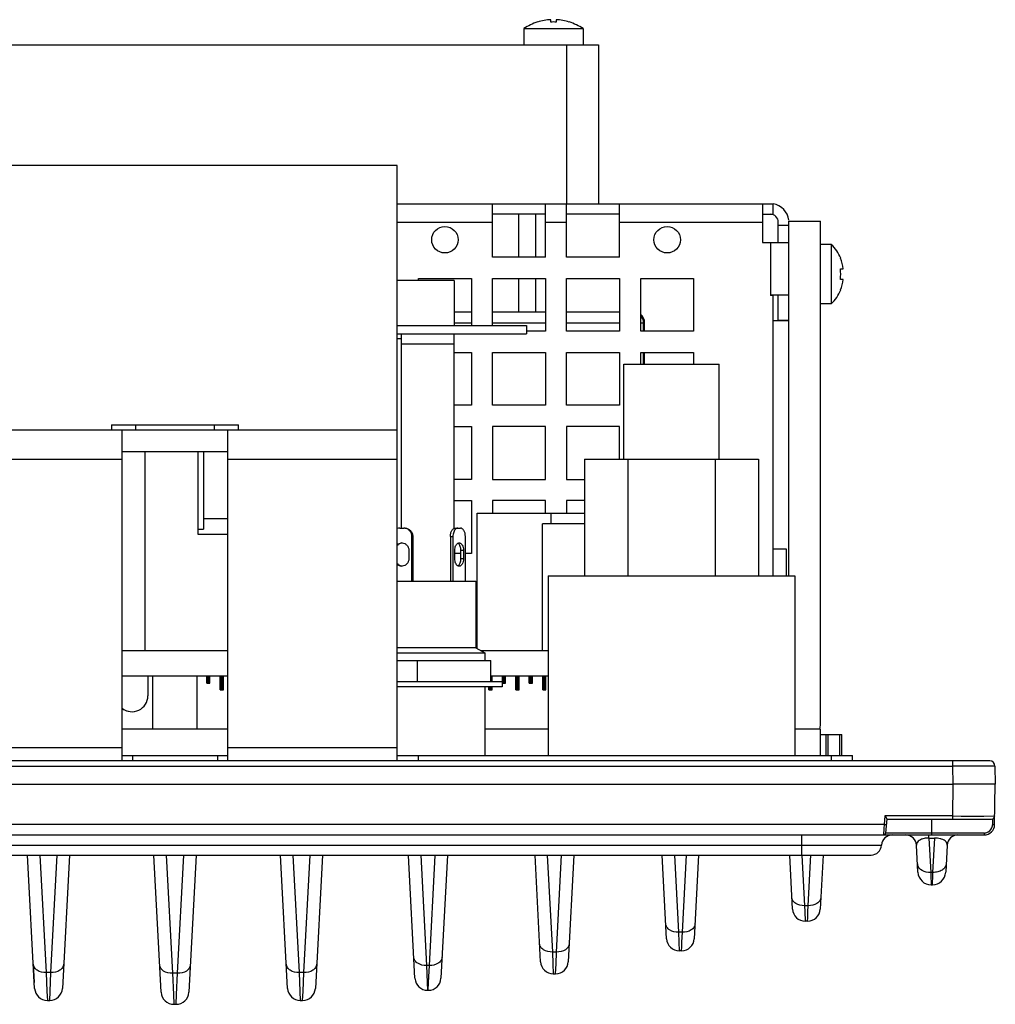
# Model space of a CAD drawing. Header units: millimetres. Extents: x 23 to 485, y 64 to 313.
# Tile 15 of 18: x 393 to 439, y 78 to 124. Entities that reach past the tile are written whole.
import ezdxf

# ---------------------------------------------------------------- set-up
doc = ezdxf.new("R2010")
doc.units = ezdxf.units.MM

msp = doc.modelspace()

# ---------------------------------------------------------------- linework, layer by layer
at = {"color": 7, "linetype": 'Continuous'}
for p, q in [((417.6653, 124.047), (417.6653, 124.0503)), ((418.2903, 124.047), (418.2903, 124.1592)), ((418.5403, 124.1592), (418.5403, 124.047)), ((419.1653, 124.0503), (419.1653, 124.047)), ((417.0153, 123.7367), (417.0153, 122.9655)), ((417.0153, 123.7367), (419.8153, 123.7367)), ((419.8153, 123.7367), (419.8153, 122.9655)), ((380.5403, 122.9655), (420.5403, 122.9655)), ((420.5403, 122.9655), (420.5403, 115.4655)), ((411.0403, 117.2637), (390.0403, 117.2637)), ((411.0403, 89.1387), (411.0403, 117.2637)), ((411.0403, 115.4655), (428.7903, 115.4655)), ((415.5401, 112.9387), (415.5401, 115.4655)), ((418.0401, 112.9387), (418.0401, 115.4655)), ((419.0401, 112.9387), (419.0401, 115.4655)), ((421.5401, 112.9387), (421.5401, 115.4655)), ((428.2903, 115.4655), (428.2903, 113.6387)), ((428.7903, 114.9655), (428.7903, 115.4655)), ((418.0401, 114.9655), (415.5401, 114.9655)), ((416.7818, 112.9387), (416.7818, 114.9655)), ((417.5819, 112.9387), (417.5819, 114.9655)), ((421.5401, 114.9655), (419.0401, 114.9655)), ((428.2903, 114.9655), (428.7903, 114.9655)), ((429.0403, 113.6387), (429.0403, 114.5905)), ((429.5403, 114.6387), (431.0403, 114.6387)), ((429.5403, 97.8887), (429.5403, 114.6387)), ((431.0403, 91.0137), (431.0403, 114.6387)), ((429.5403, 114.4387), (429.0403, 114.4387)), ((428.2903, 113.6387), (429.5403, 113.6387)), ((431.5403, 113.5387), (431.0403, 113.5387)), ((431.5403, 113.5387), (431.5403, 110.7387)), ((418.0401, 112.9387), (415.5401, 112.9387)), ((421.5401, 112.9387), (419.0401, 112.9387)), ((431.9713, 112.8887), (431.9889, 112.8887)), ((431.9713, 112.3887), (432.1077, 112.3887)), ((413.7313, 111.8387), (411.0403, 111.8387)), ((412.0401, 111.8387), (412.0401, 111.9387)), ((412.0401, 111.9387), (414.5401, 111.9387)), ((413.7313, 111.8387), (413.7313, 109.7137)), ((414.5401, 111.9387), (414.5401, 109.7137)), ((415.5401, 111.9387), (418.0401, 111.9387)), ((415.5401, 109.7137), (415.5401, 111.9387)), ((416.7818, 110.3387), (416.7818, 111.9387)), ((417.5819, 110.3387), (417.5819, 111.9387)), ((418.0401, 111.9387), (418.0401, 109.4387)), ((419.0401, 111.9387), (421.5401, 111.9387)), ((419.0401, 109.4387), (419.0401, 111.9387)), ((421.5401, 111.9387), (421.5401, 109.4387)), ((422.5401, 111.9387), (425.0401, 111.9387)), ((422.5401, 109.4387), (422.5401, 111.9387)), ((425.0401, 111.9387), (425.0401, 109.4387)), ((432.1077, 111.8887), (431.9713, 111.8887)), ((431.9713, 111.3887), (431.9889, 111.3887)), ((429.5403, 111.1387), (428.6653, 111.1387)), ((428.7903, 111.1337), (428.6653, 111.1337)), ((428.7903, 97.8887), (428.7903, 111.1337)), ((429.0403, 109.9387), (429.0403, 111.1387)), ((431.5403, 110.7387), (431.0403, 110.7387)), ((414.5401, 110.3387), (413.7313, 110.3387)), ((418.0401, 110.3387), (415.5401, 110.3387)), ((421.5401, 110.3387), (419.0401, 110.3387)), ((422.6758, 109.4387), (422.6758, 109.8387)), ((422.7258, 109.4387), (422.7258, 109.8387)), ((429.5403, 109.9387), (428.7903, 109.9387)), ((429.0403, 109.9655), (429.5403, 109.9655)), ((411.0403, 109.7137), (417.1403, 109.7137)), ((417.1403, 109.7137), (417.1403, 109.3137)), ((418.0401, 109.4387), (417.1403, 109.4387)), ((421.5401, 109.4387), (419.0401, 109.4387)), ((425.0401, 109.4387), (422.5401, 109.4387)), ((411.0403, 109.3137), (417.1403, 109.3137)), ((411.0403, 109.0887), (411.2313, 109.0887)), ((411.2313, 109.3137), (411.2313, 100.1387)), ((413.7313, 100.1387), (413.7313, 109.3137)), ((411.2313, 108.8387), (413.7313, 108.8387)), ((413.7313, 108.4387), (414.5401, 108.4387)), ((414.5401, 108.4387), (414.5401, 105.9387)), ((415.5401, 108.4387), (418.0401, 108.4387)), ((415.5401, 105.9387), (415.5401, 108.4387)), ((418.0401, 108.4387), (418.0401, 105.9387)), ((419.0401, 108.4387), (421.5401, 108.4387)), ((419.0401, 105.9387), (419.0401, 108.4387)), ((421.5401, 108.4387), (421.5401, 105.9387)), ((422.5401, 108.4387), (425.0401, 108.4387)), ((422.5401, 107.8887), (422.5401, 108.4387)), ((422.6758, 107.8887), (422.6758, 108.4387)), ((422.7258, 107.8887), (422.7258, 108.4387)), ((425.0401, 108.4387), (425.0401, 107.8887)), ((421.7421, 107.8887), (426.2421, 107.8887)), ((421.7421, 103.3887), (421.7421, 107.8887)), ((426.2421, 103.3887), (426.2421, 107.8887)), ((414.5401, 105.9387), (413.7313, 105.9387)), ((418.0401, 105.9387), (415.5401, 105.9387)), ((421.5401, 105.9387), (419.0401, 105.9387)), ((411.0403, 104.7637), (390.0403, 104.7637)), ((397.5405, 105.0137), (397.5405, 104.7637)), ((397.5405, 105.0137), (403.5401, 105.0137)), ((398.0403, 89.1387), (398.0403, 104.7637)), ((403.0403, 89.1387), (403.0403, 104.7637)), ((403.5401, 104.7637), (403.5401, 105.0137)), ((413.7313, 104.9387), (414.5401, 104.9387)), ((414.5401, 104.9387), (414.5401, 102.4387)), ((418.0401, 104.9375), (415.5401, 104.9375)), ((415.5401, 104.9375), (415.5401, 102.4375)), ((418.0401, 102.4375), (418.0401, 104.9375)), ((421.5401, 104.9386), (419.0401, 104.9375)), ((419.0401, 104.9375), (419.0401, 102.4375)), ((421.5401, 103.3887), (421.5401, 104.9386)), ((398.0403, 103.7637), (403.0403, 103.7637)), ((399.1313, 94.3387), (399.1313, 103.7637)), ((401.6313, 99.8387), (401.6313, 103.7637)), ((401.8813, 103.7637), (401.8813, 100.0887)), ((419.8772, 103.3887), (428.1069, 103.3887)), ((419.8772, 103.3887), (419.8772, 97.8887)), ((421.9295, 103.3887), (421.9295, 97.8887)), ((426.0547, 103.3887), (426.0547, 97.8887)), ((428.1069, 103.3887), (428.1069, 97.8887)), ((414.5401, 102.4387), (413.7313, 102.4387)), ((415.5401, 102.4375), (418.0401, 102.4375)), ((419.0401, 102.4375), (419.8772, 102.4375)), ((413.7313, 101.4386), (414.5401, 101.4386)), ((414.5401, 101.4386), (414.5401, 98.9386)), ((418.0401, 101.4375), (415.5401, 101.4375)), ((415.5401, 101.4375), (415.5401, 100.8387)), ((418.0401, 100.8387), (418.0401, 101.4375)), ((419.8772, 101.4375), (419.0401, 101.4375)), ((419.0401, 101.4375), (419.0401, 100.8387)), ((401.8813, 100.5887), (403.0403, 100.5887)), ((414.807, 100.8387), (419.8772, 100.8387)), ((414.807, 94.4525), (414.807, 100.8387)), ((418.307, 100.3387), (418.307, 100.8387)), ((401.6313, 100.0887), (401.8813, 100.0887)), ((411.1577, 100.1387), (411.348, 100.1387)), ((413.784, 100.1387), (414.0229, 100.1387)), ((419.8772, 100.3387), (417.8994, 100.3387)), ((417.8994, 94.3387), (417.8994, 100.3387)), ((403.0403, 99.8387), (401.6313, 99.8387)), ((411.7284, 97.6387), (411.7284, 99.7387)), ((411.7747, 99.7387), (411.7747, 97.6387)), ((413.5488, 99.7387), (413.5488, 97.6387)), ((413.6702, 99.7387), (413.6702, 97.6387)), ((414.258, 97.6387), (414.258, 99.7387)), ((428.7903, 99.1647), (429.4183, 99.1647)), ((429.4183, 99.1647), (429.4183, 97.8887)), ((411.5857, 99.0887), (411.5857, 98.6887)), ((413.7584, 98.6887), (413.7584, 99.0887)), ((414.0485, 98.9386), (413.7584, 98.9386)), ((414.0485, 98.6887), (414.0485, 99.0887)), ((414.1698, 99.0887), (414.1698, 98.6887)), ((414.5401, 98.9386), (414.258, 98.9386)), ((418.1671, 97.8887), (429.8171, 97.8887)), ((418.1671, 97.8887), (418.1671, 89.3887)), ((429.8171, 97.8887), (429.8171, 89.3887)), ((411.0403, 97.6387), (414.7522, 97.6387)), ((414.7522, 97.6387), (414.7522, 94.4841)), ((414.7522, 96.4387), (414.807, 96.4387)), ((414.7522, 94.4841), (411.0403, 94.4841)), ((414.7522, 94.4841), (415.1772, 94.2387)), ((403.0403, 94.3387), (398.0403, 94.3387)), ((411.0403, 94.2387), (415.1772, 94.2387)), ((418.1671, 94.3387), (415.004, 94.3387)), ((415.1772, 94.2387), (415.1772, 93.8887)), ((411.0403, 93.8887), (415.4663, 93.8887)), ((412.0022, 92.8887), (412.0022, 93.8887)), ((415.4663, 92.8887), (415.4663, 93.8887)), ((403.0403, 93.1387), (398.0403, 93.1387)), ((399.2583, 93.1387), (399.2583, 92.2137)), ((399.4928, 90.6387), (399.4928, 93.1387)), ((401.5878, 90.6387), (401.5878, 93.1387)), ((402.0371, 92.8147), (402.0371, 93.1387)), ((402.1006, 92.8147), (402.1006, 93.1387)), ((402.126, 92.8147), (402.126, 93.1387)), ((402.1895, 92.8147), (402.1895, 93.1387)), ((402.6721, 92.4972), (402.6721, 93.1387)), ((402.7356, 92.4972), (402.7356, 93.1387)), ((402.761, 92.4972), (402.761, 93.1387)), ((402.8245, 92.4972), (402.8245, 93.1387)), ((418.1671, 93.1387), (415.4663, 93.1387)), ((415.5245, 92.8887), (415.5245, 93.1387)), ((416.0071, 92.8147), (416.0071, 93.1387)), ((416.0706, 92.8147), (416.0706, 93.1387)), ((416.096, 92.8147), (416.096, 93.1387)), ((416.1595, 92.8147), (416.1595, 93.1387)), ((416.6421, 92.4972), (416.6421, 93.1387)), ((416.7056, 92.4972), (416.7056, 93.1387)), ((416.731, 92.4972), (416.731, 93.1387)), ((416.7945, 92.4972), (416.7945, 93.1387)), ((417.2771, 92.8147), (417.2771, 93.1387)), ((417.3406, 92.8147), (417.3406, 93.1387)), ((417.366, 92.8147), (417.366, 93.1387)), ((417.4295, 92.8147), (417.4295, 93.1387)), ((417.9121, 92.4972), (417.9121, 93.1387)), ((417.9756, 92.4972), (417.9756, 93.1387)), ((418.001, 92.4972), (418.001, 93.1387)), ((418.0645, 92.4972), (418.0645, 93.1387)), ((402.0371, 92.8147), (402.1895, 92.8147)), ((411.0403, 92.8887), (416.0022, 92.8887)), ((416.0022, 92.6387), (411.0403, 92.6387)), ((415.1772, 92.6387), (415.1772, 89.3887)), ((415.3721, 92.4972), (415.3721, 92.6387)), ((415.4356, 92.4972), (415.4356, 92.6387)), ((415.461, 92.4972), (415.461, 92.6387)), ((415.5245, 92.4972), (415.5245, 92.6387)), ((416.0022, 92.8887), (416.0022, 92.6387)), ((416.0071, 92.8147), (416.1595, 92.8147)), ((417.2771, 92.8147), (417.4295, 92.8147)), ((402.6721, 92.4972), (402.8245, 92.4972)), ((415.3721, 92.4972), (415.5245, 92.4972)), ((416.6421, 92.4972), (416.7945, 92.4972)), ((417.9121, 92.4972), (418.0645, 92.4972)), ((403.0403, 90.6387), (398.0403, 90.6387)), ((418.1671, 90.6387), (415.1772, 90.6387)), ((431.0403, 90.6387), (429.8171, 90.6387)), ((431.0403, 89.3887), (431.0403, 90.6387)), ((431.0403, 90.3887), (432.0403, 90.3887)), ((431.2903, 90.3887), (431.2903, 89.3887)), ((431.4001, 89.3887), (431.4001, 90.3887)), ((431.9305, 90.3887), (431.9305, 89.3887)), ((432.0403, 89.3887), (432.0403, 90.3887)), ((398.0403, 89.3887), (403.0403, 89.3887)), ((398.5403, 89.3887), (398.5403, 89.1387)), ((402.5403, 89.3887), (402.5403, 89.1387)), ((411.0403, 89.3887), (432.5403, 89.3887)), ((412.0403, 89.1387), (412.0403, 89.3887)), ((432.5403, 89.1387), (432.5403, 89.3887)), ((439.0254, 89.1387), (362.0552, 89.1387)), ((439.2754, 88.8931), (439.2903, 88.0387)), ((363.79, 88.0387), (437.2906, 88.0387)), ((439.2903, 88.0387), (437.2906, 88.0387)), ((439.257, 86.13), (439.2903, 88.0387)), ((437.2644, 86.5361), (437.6802, 86.5356)), ((437.6802, 86.5356), (438.7504, 86.535)), ((438.7504, 86.535), (439.253, 86.5358)), ((439.253, 86.5358), (439.2641, 86.5361)), ((434.166, 86.3965), (434.1077, 85.73)), ((434.1653, 86.3887), (439.1141, 86.3887)), ((362.3235, 85.6387), (434.0081, 85.6387)), ((434.022, 85.6387), (438.7571, 85.6387)), ((435.6343, 83.8769), (435.5668, 85.1649)), ((437.0138, 85.1649), (436.9463, 83.8769)), ((367.6622, 84.6887), (433.4184, 84.6887)), ((393.9105, 78.3889), (393.5802, 84.691)), ((395.5504, 84.691), (395.2201, 78.3889)), ((399.8855, 78.2073), (399.5457, 84.691)), ((401.5349, 84.691), (401.1951, 78.2073)), ((405.8605, 78.3889), (405.5302, 84.691)), ((407.5004, 84.691), (407.1701, 78.3889)), ((413.4093, 84.691), (413.1041, 78.868)), ((417.8105, 79.6497), (417.5463, 84.691)), ((419.3843, 84.691), (419.1201, 79.6497)), ((423.7605, 80.7349), (423.5532, 84.691)), ((425.2774, 84.691), (425.0701, 80.735)), ((429.7105, 82.1349), (429.5765, 84.691)), ((431.1541, 84.691), (431.0201, 82.1349)), ((411.8765, 78.868), (411.5726, 84.6663)), ((436.2373, 83.8704), (436.2415, 83.7525)), ((436.2415, 83.7525), (436.2584, 83.2846)), ((436.3222, 83.2846), (436.3391, 83.7525)), ((436.3391, 83.7525), (436.3433, 83.8704)), ((436.2584, 83.2846), (436.3222, 83.2846)), ((430.2805, 82.2986), (430.2917, 82.0185)), ((430.2917, 82.0185), (430.3097, 81.5663)), ((430.4269, 81.717), (430.4389, 82.0185)), ((430.4389, 82.0185), (430.4501, 82.2986)), ((430.4209, 81.5663), (430.3097, 81.5663)), ((430.4209, 81.5663), (430.4269, 81.717)), ((424.3228, 81.045), (424.3428, 80.5682)), ((424.4878, 80.5682), (424.5078, 81.045)), ((424.3428, 80.5682), (424.3597, 80.1664)), ((424.4785, 80.3472), (424.4878, 80.5682)), ((418.3652, 80.1063), (418.3893, 79.55)), ((418.5413, 79.55), (418.5654, 80.1063)), ((424.4709, 80.1664), (424.3597, 80.1664)), ((424.4709, 80.1664), (424.4785, 80.3472)), ((393.8959, 78.6675), (393.8506, 79.5312)), ((394.4498, 79.1384), (394.4905, 78.2418)), ((394.6401, 78.2418), (394.6808, 79.1384)), ((400.4171, 79.1032), (400.4631, 78.107)), ((400.6175, 78.107), (400.6635, 79.1032)), ((406.3998, 79.1384), (406.4405, 78.2418)), ((406.5901, 78.2418), (406.6308, 79.1384)), ((412.4235, 79.471), (412.459, 78.6741)), ((412.5216, 78.6741), (412.5571, 79.471)), ((418.3893, 79.55), (418.4097, 79.0811)), ((418.5209, 79.0811), (418.5413, 79.55)), ((412.459, 78.6741), (412.4757, 78.2994)), ((412.505, 78.2994), (412.5216, 78.6741)), ((418.4097, 79.0811), (418.5209, 79.0811)), ((394.4905, 78.2418), (394.5097, 77.8203)), ((394.6209, 77.8203), (394.6401, 78.2418)), ((406.4405, 78.2418), (406.4597, 77.8203)), ((406.5709, 77.8203), (406.5901, 78.2418)), ((412.4757, 78.2994), (412.505, 78.2994)), ((394.5097, 77.8203), (394.6209, 77.8203)), ((400.4631, 78.107), (400.4847, 77.6387)), ((400.5959, 77.6387), (400.6175, 78.107)), ((406.4597, 77.8203), (406.5709, 77.8203)), ((400.4847, 77.6387), (400.5959, 77.6387))]:
    msp.add_line(p, q, dxfattribs=at)
at = {"color": 9, "linetype": 'Continuous'}
for p, q in [((419.0403, 122.9655), (419.0403, 115.4655)), ((411.0403, 114.5905), (415.5401, 114.5905)), ((418.0401, 114.5905), (419.0401, 114.5905)), ((421.5401, 114.5905), (428.2903, 114.5905)), ((428.6653, 113.6387), (428.6653, 111.1337)), ((413.7313, 109.8387), (414.5401, 109.8387)), ((415.5401, 109.8387), (418.0401, 109.8387)), ((419.0401, 109.8387), (421.5401, 109.8387)), ((422.5401, 109.8387), (422.7258, 109.8387)), ((398.676, 105.0137), (398.676, 104.7637)), ((402.4046, 104.7637), (402.4046, 105.0137)), ((390.0403, 103.3887), (398.0403, 103.3887)), ((403.0403, 103.3887), (411.0403, 103.3887)), ((411.7284, 99.7387), (411.7747, 99.7387)), ((413.5488, 99.7387), (413.6702, 99.7387)), ((414.0485, 99.0887), (414.1698, 99.0887)), ((414.1698, 98.6887), (414.0485, 98.6887)), ((398.0403, 89.7637), (390.0403, 89.7637)), ((411.0403, 89.7637), (403.0403, 89.7637)), ((431.5403, 89.3887), (431.5403, 89.1387)), ((363.8049, 88.8931), (437.2757, 88.8931)), ((437.2757, 89.1387), (437.2757, 88.8931)), ((437.2757, 88.8931), (437.2906, 88.0387)), ((437.2906, 88.0387), (437.2644, 86.5361)), ((434.078, 86.5361), (434.0424, 86.13)), ((437.2644, 86.5361), (434.078, 86.5361)), ((437.2644, 86.5361), (437.2644, 86.3887)), ((434.0424, 86.13), (367.0382, 86.13)), ((434.0424, 86.13), (434.0292, 85.9411)), ((436.2903, 85.6387), (436.2903, 86.3887)), ((439.1618, 86.3965), (439.157, 86.123)), ((430.1403, 85.6387), (430.1403, 84.6887)), ((434.0083, 85.6429), (434.008, 85.6387)), ((434.0292, 85.9411), (434.0083, 85.6429)), ((438.7571, 85.73), (434.1077, 85.73)), ((436.1523, 85.4923), (436.1523, 85.6387)), ((438.7571, 85.73), (438.7571, 85.6387)), ((367.1628, 85.1637), (433.9178, 85.1637)), ((436.1523, 85.4923), (436.4283, 85.4923)), ((436.1523, 85.4923), (436.2373, 83.8704)), ((436.3433, 83.8704), (436.4283, 85.4923)), ((436.4283, 85.522), (436.4283, 85.4923)), ((394.1589, 84.6887), (394.4498, 79.1384)), ((394.6808, 79.1384), (394.9717, 84.6887)), ((400.1244, 84.6887), (400.4171, 79.1032)), ((400.6635, 79.1032), (400.9562, 84.6887)), ((406.1089, 84.6887), (406.3998, 79.1384)), ((406.6308, 79.1384), (406.9217, 84.6887)), ((412.15, 84.6887), (412.4235, 79.471)), ((412.5571, 79.471), (412.8295, 84.6684)), ((418.125, 84.6887), (418.3652, 80.1063)), ((418.5654, 80.1063), (418.8056, 84.6887)), ((424.1319, 84.6887), (424.3228, 81.045)), ((424.5078, 81.045), (424.6987, 84.6887)), ((430.1552, 84.6895), (430.2805, 82.2986)), ((430.4501, 82.2986), (430.5759, 84.6993)), ((436.3433, 83.8704), (436.2373, 83.8704)), ((430.4501, 82.2986), (430.2805, 82.2986)), ((424.5078, 81.045), (424.3228, 81.045)), ((418.5654, 80.1063), (418.3652, 80.1063)), ((394.6808, 79.1384), (394.4498, 79.1384)), ((400.6635, 79.1032), (400.4171, 79.1032)), ((406.6308, 79.1384), (406.3998, 79.1384)), ((412.5571, 79.471), (412.4235, 79.471))]:
    msp.add_line(p, q, dxfattribs=at)
at = {"color": 7, "linetype": 'Continuous'}
for centre in [(413.2901, 113.7638), (423.7901, 113.7638)]:
    msp.add_circle(centre, 0.625, dxfattribs=at)
for centre, radius, start, end in [((418.4153, 121.6655), 2.5, 107.4576, 124.0558), ((418.4153, 121.6655), 2.4969, 92.86958, 107.48017), ((418.4153, 121.6655), 2.3848, 86.99551, 93.00449), ((418.4153, 121.6655), 2.4969, 72.51983, 87.13042), ((418.4153, 121.6655), 2.5, 55.9442, 72.5424), ((428.6653, 114.5905), 0.875, 6.13713, 81.76072), ((428.6653, 114.5905), 0.375, 0, 90), ((430.207, 112.1387), 1.9333, 22.82582, 46.39718), ((430.207, 112.1387), 1.9171, 7.49301, 23.03016), ((430.207, 112.1387), 1.7819, 351.93495, 8.06505), ((430.207, 112.1387), 1.9171, 336.96984, 352.50699), ((430.207, 112.1387), 1.9333, 313.60282, 337.17418), ((413.8008, 109.8387), 0.5, 90, 97.9956), ((422.2258, 109.8387), 0.5, 0, 50.98494), ((422.1758, 109.8387), 0.5, 0, 43.12852), ((411.3479, 99.7776), 0.3611, 84.63631, 89.99128), ((411.3476, 99.7738), 0.3649, 79.41932, 84.63861), ((413.9305, 99.9445), 0.2002, 121.89367, 128.56465), ((411.2528, 99.1224), 0.3163, 85.79101, 89.99795), ((413.8114, 99.2568), 0.1903, 50.4028, 51.42849), ((411.2528, 98.6547), 0.316, 270.00452, 274.21073), ((413.812, 98.5198), 0.1893, 307.98271, 309.72626), ((398.5083, 92.2137), 0.75, 231.34155, 0), ((398.4903, 92.2155), 0.75, 233.10723, 257.86511), ((429.1653, 91.0137), 1.875, 348.44986, 0), ((439.0254, 88.8887), 0.25, 0.00021, 90.00021), ((439.1141, 86.5387), 0.15, 269.99998, 358.99997), ((438.7571, 86.1387), 0.5, 270, 359), ((434.4172, 85.1387), 0.5, 90, 177.13402), ((434.0081, 85.7387), 0.1, 270, 355), ((435.0674, 85.1387), 0.5, 3, 90), ((437.5132, 85.1387), 0.5, 90, 177), ((433.4184, 85.1887), 0.5, 270, 357.13402), ((436.2584, 83.9096), 0.625, 183, 269.99994), ((436.3222, 83.9096), 0.625, 270.00006, 357.00112), ((430.3097, 82.1663), 0.6, 182.99836, 269.99991), ((430.4209, 82.1663), 0.6, 270.0001, 357.00163), ((424.3597, 80.7663), 0.6, 183.00001, 269.99988), ((424.4709, 80.7663), 0.6, 270.00012, 357.0021), ((418.4097, 79.6811), 0.6, 182.9976, 269.99987), ((418.5209, 79.6811), 0.6, 270.00013, 357.00256), ((412.4757, 78.8994), 0.6, 182.99696, 269.99984), ((412.505, 78.8994), 0.6, 270.00016, 357.00304), ((394.5097, 78.4203), 0.6, 182.99651, 269.99982), ((394.6209, 78.4203), 0.6, 270.00299, 357.00265), ((400.4847, 78.2387), 0.6, 183.00001, 269.99983), ((400.5959, 78.2387), 0.6, 270.00017, 357.00303), ((406.4597, 78.4203), 0.6, 182.99651, 269.99982), ((406.5709, 78.4203), 0.6, 270.00299, 357.00265)]:
    msp.add_arc(centre, radius, start, end, dxfattribs=at)
at = {"color": 9, "linetype": 'Continuous'}
for centre, radius, start, end in [((438.7589, 86.1301), 0.3982, 351.29554, 358.97465), ((438.7569, 86.1281), 0.3981, 270.02589, 277.67524), ((436.0501, 84.8003), 0.6827, 109.04776, 111.05513), ((436.1293, 84.3907), 1.1018, 88.80305, 91.37055), ((435.9262, 84.2964), 0.3135, 183.06559, 193.7766)]:
    msp.add_arc(centre, radius, start, end, dxfattribs=at)
at = {"color": 7, "linetype": 'Continuous'}
for points in [[(411.1577, 100.1387), (411.118, 100.1387), (411.0778, 100.132), (411.0402, 100.1191)], [(413.9035, 98.3543), (413.9123, 98.3589), (413.9207, 98.3645), (413.9285, 98.3706)]]:
    msp.add_open_spline(points, degree=3, dxfattribs=at)
for points, knots in [([(411.3943, 100.1387), (411.4439, 100.1387), (411.5449, 100.1175), (411.6713, 100.0277), (411.7553, 99.8949), (411.7747, 99.7906), (411.7747, 99.7387)], [0, 0, 0, 0, 0.2442001, 0.4918082, 0.7442134, 1, 1, 1, 1]), ([(411.7284, 99.7387), (411.7284, 99.7849), (411.713, 99.8775), (411.6462, 99.9999), (411.5435, 100.0914), (411.4581, 100.1244), (411.4146, 100.1325)], [0, 0, 0, 0, 0.2550635, 0.5073779, 0.7555357, 1, 1, 1, 1]), ([(413.5488, 99.7387), (413.5488, 99.7901), (413.5597, 99.8882), (413.6013, 100.0009), (413.6504, 100.071), (413.6912, 100.1091), (413.7362, 100.1331), (413.7685, 100.1387), (413.784, 100.1387)], [0, 0, 0, 0, 0.3047205, 0.580334, 0.7013054, 0.8099102, 0.9080779, 1, 1, 1, 1]), ([(413.8057, 100.1011), (413.7594, 100.0642), (413.6898, 99.9435), (413.6702, 99.8113), (413.6702, 99.7387)], [0, 0, 0, 0, 0.4490761, 1, 1, 1, 1]), ([(413.9053, 100.1387), (413.8985, 100.1387), (413.8702, 100.1366), (413.843, 100.1258), (413.8248, 100.1145)], [0, 0, 0, 0, 0.2425311, 1, 1, 1, 1]), ([(414.258, 99.7387), (414.258, 99.7901), (414.2471, 99.8882), (414.2056, 100.0009), (414.1564, 100.071), (414.1156, 100.1091), (414.0706, 100.1331), (414.0384, 100.1387), (414.0229, 100.1387)], [0, 0, 0, 0, 0.3047205, 0.580334, 0.7013054, 0.8099102, 0.9080779, 1, 1, 1, 1]), ([(411.2718, 99.4375), (411.2271, 99.4336), (411.1378, 99.4061), (411.0678, 99.3445), (411.0401, 99.3084)], [0, 0, 0, 0, 0.495796, 1, 1, 1, 1]), ([(411.0403, 99.358), (411.0694, 99.3835), (411.1369, 99.4244), (411.2145, 99.4387), (411.2528, 99.4387)], [0, 0, 0, 0, 0.502818, 1, 1, 1, 1]), ([(411.276, 99.4378), (411.3175, 99.4348), (411.4006, 99.4117), (411.5028, 99.3321), (411.5702, 99.2193), (411.5857, 99.1322), (411.5857, 99.0887)], [0, 0, 0, 0, 0.2442193, 0.4920624, 0.7444721, 1, 1, 1, 1]), ([(413.7584, 99.0887), (413.7584, 99.1253), (413.765, 99.1967), (413.7997, 99.3166), (413.8549, 99.3976), (413.9033, 99.4231)], [0, 0, 0, 0, 0.2913389, 0.5640451, 1, 1, 1, 1]), ([(413.9033, 99.4231), (413.9082, 99.4256), (413.9273, 99.4344), (413.9485, 99.4387), (413.9641, 99.4387)], [0, 0, 0, 0, 0.2594901, 1, 1, 1, 1]), ([(413.9301, 99.4056), (413.9279, 99.4073), (413.9195, 99.4137), (413.9105, 99.4194), (413.9035, 99.4231)], [0, 0, 0, 0, 0.2568873, 1, 1, 1, 1]), ([(414.0485, 99.0887), (414.0485, 99.1515), (414.0316, 99.2659), (413.9723, 99.3707), (413.9327, 99.4034)], [0, 0, 0, 0, 0.549634, 1, 1, 1, 1]), ([(413.9641, 99.4387), (413.9776, 99.4387), (414.0059, 99.4338), (414.0453, 99.4128), (414.0809, 99.3795), (414.1239, 99.3181), (414.1603, 99.2195), (414.1698, 99.1337), (414.1698, 99.0887)], [0, 0, 0, 0, 0.0919447, 0.1900671, 0.2986801, 0.4196461, 0.6952714, 1, 1, 1, 1]), ([(411.5857, 98.6887), (411.5857, 98.6452), (411.5702, 98.5581), (411.5028, 98.4453), (411.4006, 98.3657), (411.3175, 98.3426), (411.276, 98.3396)], [0, 0, 0, 0, 0.2555278, 0.5079308, 0.7557726, 1, 1, 1, 1]), ([(413.9033, 98.3543), (413.8549, 98.3798), (413.7997, 98.4608), (413.765, 98.5807), (413.7584, 98.6521), (413.7584, 98.6887)], [0, 0, 0, 0, 0.4359533, 0.708665, 1, 1, 1, 1]), ([(413.933, 98.3742), (413.9726, 98.4071), (414.0317, 98.5117), (414.0485, 98.626), (414.0485, 98.6887)], [0, 0, 0, 0, 0.4505143, 1, 1, 1, 1]), ([(414.1698, 98.6887), (414.1698, 98.6437), (414.1603, 98.5579), (414.1239, 98.4593), (414.0809, 98.3979), (414.0453, 98.3646), (414.0059, 98.3436), (413.9777, 98.3387), (413.9641, 98.3387)], [0, 0, 0, 0, 0.304724, 0.5803418, 0.7013082, 0.8099252, 0.9080523, 1, 1, 1, 1]), ([(411.0401, 98.469), (411.0676, 98.4332), (411.1368, 98.3722), (411.225, 98.3444), (411.2691, 98.3401)], [0, 0, 0, 0, 0.5041737, 1, 1, 1, 1]), ([(411.2529, 98.3387), (411.2146, 98.3387), (411.1369, 98.353), (411.0695, 98.3939), (411.0403, 98.4194)], [0, 0, 0, 0, 0.4971772, 1, 1, 1, 1]), ([(413.9641, 98.3387), (413.9589, 98.3387), (413.9379, 98.34), (413.9174, 98.3469), (413.9033, 98.3543)], [0, 0, 0, 0, 0.2446741, 1, 1, 1, 1]), ([(439.2754, 88.8931), (439.2753, 88.8963), (439.2549, 88.8894), (439.2335, 88.8966), (439.1818, 88.893), (439.1177, 88.8949), (439.0334, 88.8945), (438.8892, 88.895), (438.6715, 88.8948), (438.3724, 88.8948), (438.031, 88.8944), (437.6607, 88.8939), (437.4056, 88.8933), (437.2757, 88.8931)], [0, 0, 0, 0, 0.0048438, 0.0192539, 0.0430819, 0.0761534, 0.1181201, 0.168555, 0.2929462, 0.4444356, 0.6172865, 0.8050822, 1, 1, 1, 1]), ([(434.078, 86.5361), (434.0976, 86.5093), (434.1264, 86.4715), (434.1548, 86.4258), (434.1667, 86.405), (434.166, 86.3965)], [0, 0, 0, 0, 0.6003885, 0.8453234, 1, 1, 1, 1])]:
    msp.add_open_spline(points, degree=3, knots=knots, dxfattribs=at)
at = {"color": 9, "linetype": 'Continuous'}
for points, knots in [([(434.1421, 86.123), (434.1418, 86.1205), (434.1266, 86.1263), (434.111, 86.1227), (434.0779, 86.1276), (434.0551, 86.1289), (434.0424, 86.13)], [0, 0, 0, 0, 0.0763993, 0.2926643, 0.6176779, 1, 1, 1, 1]), ([(439.257, 86.13), (439.2569, 86.1272), (439.2422, 86.1265), (439.215, 86.1217), (439.1806, 86.1226), (439.157, 86.123)], [0, 0, 0, 0, 0.0823433, 0.2984612, 1, 1, 1, 1]), ([(435.8048, 85.4374), (435.733, 85.4098), (435.6142, 85.3449), (435.5641, 85.2148), (435.5668, 85.1649)], [0, 0, 0, 0, 0.6063346, 1, 1, 1, 1]), ([(436.1029, 85.4922), (436.0757, 85.4915), (435.9825, 85.4858), (435.8898, 85.4672), (435.8273, 85.4456)], [0, 0, 0, 0, 0.2920753, 1, 1, 1, 1]), ([(436.7533, 85.4456), (436.7321, 85.4529), (436.6267, 85.4839), (436.5156, 85.4941), (436.4283, 85.4923)], [0, 0, 0, 0, 0.2040578, 1, 1, 1, 1]), ([(437.0138, 85.1649), (437.0166, 85.2168), (436.9605, 85.3545), (436.8314, 85.4186), (436.7533, 85.4456)], [0, 0, 0, 0, 0.3861419, 1, 1, 1, 1]), ([(436.2373, 83.8704), (436.0996, 83.8668), (435.8428, 83.9108), (435.6482, 84.1134), (435.6217, 84.2217)], [0, 0, 0, 0, 0.5527049, 1, 1, 1, 1]), ([(436.9675, 84.2796), (436.9645, 84.2226), (436.9221, 84.1022), (436.7757, 83.9675), (436.574, 83.8843), (436.4217, 83.8683), (436.3433, 83.8704)], [0, 0, 0, 0, 0.2100238, 0.4448941, 0.7117, 1, 1, 1, 1]), ([(430.2805, 82.2986), (430.1373, 82.2948), (429.9207, 82.3409), (429.725, 82.521), (429.6842, 82.6366), (429.6813, 82.6914)], [0, 0, 0, 0, 0.5521254, 0.7885845, 1, 1, 1, 1]), ([(431.0493, 82.6914), (431.0464, 82.6367), (431.0056, 82.5211), (430.81, 82.3409), (430.5933, 82.2948), (430.4501, 82.2986)], [0, 0, 0, 0, 0.2113174, 0.4476352, 1, 1, 1, 1]), ([(424.3228, 81.045), (424.1797, 81.0413), (423.963, 81.0874), (423.7674, 81.2675), (423.7265, 81.3831), (423.7237, 81.4379)], [0, 0, 0, 0, 0.5521253, 0.7885845, 1, 1, 1, 1]), ([(425.1069, 81.4379), (425.1041, 81.3832), (425.0633, 81.2676), (424.8677, 81.0874), (424.651, 81.0413), (424.5078, 81.045)], [0, 0, 0, 0, 0.2113174, 0.4476352, 1, 1, 1, 1]), ([(418.3652, 80.1063), (418.222, 80.1025), (418.0054, 80.1486), (417.8097, 80.3287), (417.7689, 80.4443), (417.766, 80.4991)], [0, 0, 0, 0, 0.5521253, 0.7885845, 1, 1, 1, 1]), ([(419.1646, 80.4991), (419.1617, 80.4444), (419.121, 80.3288), (418.9254, 80.1486), (418.7087, 80.1025), (418.5654, 80.1063)], [0, 0, 0, 0, 0.2113174, 0.4476352, 1, 1, 1, 1]), ([(412.4235, 79.471), (412.2803, 79.4672), (412.0637, 79.5133), (411.868, 79.6934), (411.8272, 79.8091), (411.8243, 79.8638)], [0, 0, 0, 0, 0.5521254, 0.7885845, 1, 1, 1, 1]), ([(413.1563, 79.8638), (413.1535, 79.8091), (413.1127, 79.6935), (412.9171, 79.5133), (412.7004, 79.4672), (412.5571, 79.471)], [0, 0, 0, 0, 0.2113175, 0.4476352, 1, 1, 1, 1]), ([(394.4498, 79.1384), (394.3066, 79.1346), (394.09, 79.1807), (393.8943, 79.3608), (393.8535, 79.4764), (393.8506, 79.5312)], [0, 0, 0, 0, 0.5521254, 0.7885845, 1, 1, 1, 1]), ([(395.28, 79.5312), (395.2771, 79.4765), (395.2363, 79.3609), (395.0407, 79.1807), (394.824, 79.1346), (394.6808, 79.1384)], [0, 0, 0, 0, 0.2113175, 0.4476352, 1, 1, 1, 1]), ([(400.4171, 79.1032), (400.274, 79.0994), (400.0573, 79.1455), (399.8617, 79.3256), (399.8208, 79.4412), (399.818, 79.496)], [0, 0, 0, 0, 0.5521246, 0.7885843, 1, 1, 1, 1]), ([(401.2626, 79.496), (401.2598, 79.4413), (401.219, 79.3257), (401.0234, 79.1455), (400.8067, 79.0994), (400.6635, 79.1032)], [0, 0, 0, 0, 0.2113175, 0.4476352, 1, 1, 1, 1]), ([(406.3998, 79.1384), (406.2566, 79.1346), (406.04, 79.1807), (405.8443, 79.3608), (405.8035, 79.4764), (405.8006, 79.5312)], [0, 0, 0, 0, 0.5521254, 0.7885845, 1, 1, 1, 1]), ([(407.23, 79.5312), (407.2271, 79.4765), (407.1863, 79.3609), (406.9907, 79.1807), (406.774, 79.1346), (406.6308, 79.1384)], [0, 0, 0, 0, 0.2113175, 0.4476352, 1, 1, 1, 1])]:
    msp.add_open_spline(points, degree=3, knots=knots, dxfattribs=at)
for points in [[(438.9546, 85.7822), (439.0558, 85.8397), (439.1349, 85.9548), (439.1525, 86.0699)], [(438.81, 85.7336), (438.8604, 85.7403), (438.9104, 85.757), (438.9546, 85.7822)]]:
    msp.add_open_spline(points, degree=3, dxfattribs=at)

doc.saveas('drawing.dxf')
